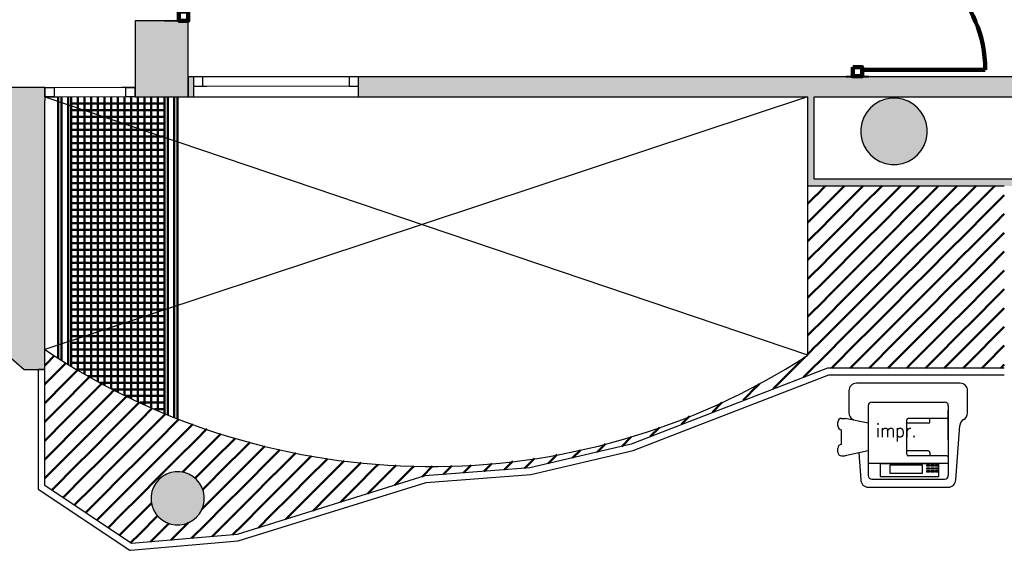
# Model space of a CAD drawing. Header units: metres. Extents: x -1 to 461, y -6 to 31.
# Tile 7 of 25: x 409.56 to 416.97, y 20.75 to 24.74. Entities that reach past the tile are written whole.
import ezdxf

# ---------------------------------------------------------------- set-up
doc = ezdxf.new("R2010")
doc.units = ezdxf.units.M
for name, pattern in [('CONTINUA', [0]), ('PUNKT', [6.35, 0, -6.35]), ('VERDECKT', [9.525, 6.35, -3.175])]:
    doc.linetypes.add(name, pattern=pattern)
for name, color, linetype, lineweight in [('3D P3 MURS', 7, 'CONTINUA', 25), ('3D P3 MURS NOUS', 7, 'CONTINUA', 25), ('3D P3 PILAR', 7, 'CONTINUA', 25), ('P3 ESCALES 2D', 7, 'CONTINUA', 25), ('P3 MOBLES', 7, 'CONTINUA', 25)]:
    doc.layers.add(name, color=color, linetype=linetype, lineweight=lineweight)
doc.styles.add('SIMPLEX', font='simplex_.ttf')

# ---------------------------------------------------------------- blocks, each defined once
blk = doc.blocks.new('_CLOSEDFILLED')
at = {"color": 0, "linetype": 'ByBlock', "lineweight": -2}
blk.add_solid([(-1, 0), (0, 0), (-1, 0)], dxfattribs=at)
blk = doc.blocks.new('TRAMA_0')
at = {"layer": 'P3 MOBLES', "color": 202, "linetype": 'CONTINUA', "lineweight": 50, "transparency": 33554687}
for p, q in [((415.5527, 23.4195), (415.6226, 23.4895)), ((415.6234, 23.3488), (415.764, 23.4895)), ((415.8355, 23.4195), (415.9054, 23.4895)), ((415.9062, 23.3488), (416.0469, 23.4895)), ((416.1183, 23.4195), (416.1883, 23.4895)), ((416.1891, 23.3488), (416.3297, 23.4895)), ((416.4012, 23.4195), (416.4711, 23.4895)), ((416.4719, 23.3488), (416.6125, 23.4895)), ((416.684, 23.4195), (416.754, 23.4895)), ((416.7547, 23.3488), (416.8954, 23.4895)), ((415.487, 23.3538), (415.5525, 23.4194)), ((415.6941, 23.2781), (415.8354, 23.4194)), ((415.9769, 23.2781), (416.1182, 23.4194)), ((416.2598, 23.2781), (416.401, 23.4194)), ((416.5426, 23.2781), (416.6839, 23.4194)), ((416.8254, 23.2781), (416.9667, 23.4194)), ((416.9669, 23.4195), (416.967, 23.4196)), ((415.487, 23.2124), (415.6232, 23.3487)), ((415.7648, 23.2074), (415.9061, 23.3487)), ((416.0476, 23.2074), (416.1889, 23.3487)), ((416.3305, 23.2074), (416.4718, 23.3487)), ((416.6133, 23.2074), (416.7546, 23.3487)), ((415.5527, 23.1367), (415.6939, 23.278)), ((415.8355, 23.1367), (415.9768, 23.278)), ((416.1183, 23.1367), (416.2596, 23.278)), ((416.4012, 23.1367), (416.5425, 23.278)), ((416.684, 23.1367), (416.8253, 23.278)), ((416.8962, 23.2074), (416.967, 23.2782)), ((415.6234, 23.066), (415.7646, 23.2072)), ((415.9062, 23.066), (416.0475, 23.2072)), ((416.1891, 23.066), (416.3303, 23.2072)), ((416.4719, 23.066), (416.6132, 23.2072)), ((416.7547, 23.066), (416.896, 23.2072)), ((415.487, 23.071), (415.5525, 23.1365)), ((415.6941, 22.9953), (415.8354, 23.1365)), ((415.9769, 22.9953), (416.1182, 23.1365)), ((416.2598, 22.9953), (416.401, 23.1365)), ((416.5426, 22.9953), (416.6839, 23.1365)), ((416.8254, 22.9953), (416.9667, 23.1365)), ((416.9669, 23.1367), (416.967, 23.1368)), ((415.487, 22.9296), (415.6232, 23.0658)), ((415.7648, 22.9245), (415.9061, 23.0658)), ((416.0476, 22.9245), (416.1889, 23.0658)), ((416.3305, 22.9245), (416.4718, 23.0658)), ((416.6133, 22.9245), (416.7546, 23.0658)), ((415.5527, 22.8538), (415.6939, 22.9951)), ((415.8355, 22.8538), (415.9768, 22.9951)), ((416.1183, 22.8538), (416.2596, 22.9951)), ((416.4012, 22.8538), (416.5425, 22.9951)), ((416.684, 22.8538), (416.8253, 22.9951)), ((416.8962, 22.9245), (416.967, 22.9954)), ((415.6234, 22.7831), (415.7646, 22.9244)), ((415.9062, 22.7831), (416.0475, 22.9244)), ((416.1891, 22.7831), (416.3303, 22.9244)), ((416.4719, 22.7831), (416.6132, 22.9244)), ((416.7547, 22.7831), (416.896, 22.9244)), ((415.487, 22.7882), (415.5525, 22.8537)), ((415.6941, 22.7124), (415.8354, 22.8537)), ((415.9769, 22.7124), (416.1182, 22.8537)), ((416.2598, 22.7124), (416.401, 22.8537)), ((416.5426, 22.7124), (416.6839, 22.8537)), ((416.8254, 22.7124), (416.9667, 22.8537)), ((416.9669, 22.8538), (416.967, 22.8539)), ((415.487, 22.6467), (415.6232, 22.783)), ((415.7648, 22.6417), (415.9061, 22.783)), ((416.0476, 22.6417), (416.1889, 22.783)), ((416.3305, 22.6417), (416.4718, 22.783)), ((416.6133, 22.6417), (416.7546, 22.783)), ((415.5527, 22.571), (415.6939, 22.7123)), ((415.8355, 22.571), (415.9768, 22.7123)), ((416.1183, 22.571), (416.2596, 22.7123)), ((416.4012, 22.571), (416.5425, 22.7123)), ((416.684, 22.571), (416.8253, 22.7123)), ((416.8962, 22.6417), (416.967, 22.7125)), ((415.6234, 22.5003), (415.7646, 22.6416)), ((415.9062, 22.5003), (416.0475, 22.6416)), ((416.1891, 22.5003), (416.3303, 22.6416)), ((416.4719, 22.5003), (416.6132, 22.6416)), ((416.7547, 22.5003), (416.896, 22.6416)), ((415.487, 22.5053), (415.5525, 22.5708)), ((415.6941, 22.4296), (415.8354, 22.5708)), ((415.9769, 22.4296), (416.1182, 22.5708)), ((416.2598, 22.4296), (416.401, 22.5708)), ((416.5426, 22.4296), (416.6839, 22.5708)), ((416.8254, 22.4296), (416.9667, 22.5708)), ((416.9669, 22.571), (416.967, 22.5711)), ((415.487, 22.3639), (415.6232, 22.5001)), ((415.7648, 22.3589), (415.9061, 22.5001)), ((416.0476, 22.3589), (416.1889, 22.5001)), ((416.3305, 22.3589), (416.4718, 22.5001)), ((416.6133, 22.3589), (416.7546, 22.5001)), ((415.5527, 22.2881), (415.6939, 22.4294)), ((415.8355, 22.2881), (415.9768, 22.4294)), ((416.1183, 22.2881), (416.2596, 22.4294)), ((416.4012, 22.2881), (416.5425, 22.4294)), ((416.684, 22.2881), (416.8253, 22.4294)), ((416.8962, 22.3589), (416.967, 22.4297)), ((415.6234, 22.2174), (415.7646, 22.3587)), ((415.9062, 22.2174), (416.0475, 22.3587)), ((416.1891, 22.2174), (416.3303, 22.3587)), ((416.4719, 22.2174), (416.6132, 22.3587)), ((416.7547, 22.2174), (416.896, 22.3587)), ((415.487, 22.2225), (415.5525, 22.288)), ((415.6941, 22.1467), (415.8354, 22.288)), ((415.9769, 22.1467), (416.1182, 22.288)), ((416.2598, 22.1467), (416.401, 22.288)), ((416.5426, 22.1467), (416.6839, 22.288)), ((416.8254, 22.1467), (416.9667, 22.288)), ((416.9669, 22.2881), (416.967, 22.2883)), ((409.7544, 22.1467), (409.8213, 22.2137)), ((409.8251, 22.076), (409.9088, 22.1598)), ((415.4112, 22.1467), (415.4657, 22.2011)), ((415.4819, 22.076), (415.6232, 22.2173)), ((415.8082, 22.1195), (415.9061, 22.2173)), ((416.0911, 22.1195), (416.1889, 22.2173)), ((416.3739, 22.1195), (416.4718, 22.2173)), ((416.6568, 22.1195), (416.7546, 22.2173)), ((409.747, 22.1393), (409.7542, 22.1466)), ((409.8958, 22.0053), (409.997, 22.1065)), ((415.2698, 22.0053), (415.4111, 22.1466)), ((415.6668, 22.1195), (415.6939, 22.1466)), ((415.9497, 22.1195), (415.9768, 22.1466)), ((416.2325, 22.1195), (416.2596, 22.1466)), ((416.5153, 22.1195), (416.5425, 22.1466)), ((416.7982, 22.1195), (416.8253, 22.1466)), ((416.9396, 22.1195), (416.967, 22.1468)), ((409.747, 21.9979), (409.8249, 22.0759)), ((409.7544, 21.8639), (409.8957, 22.0052)), ((409.9665, 21.9346), (410.0847, 22.0528)), ((410.0372, 21.8639), (410.1777, 22.0044)), ((415.229, 21.9645), (415.2697, 22.0052)), ((415.4568, 22.0508), (415.4818, 22.0759)), ((409.8251, 21.7932), (409.9664, 21.9345)), ((410.1079, 21.7932), (410.2492, 21.9345)), ((410.2494, 21.9346), (410.2708, 21.956)), ((415.0013, 21.8782), (415.0575, 21.9345)), ((415.0577, 21.9346), (415.1252, 22.0021)), ((409.747, 21.8565), (409.7542, 21.8637)), ((409.8958, 21.7225), (410.0371, 21.8637)), ((410.1786, 21.7225), (410.3199, 21.8637)), ((410.3201, 21.8639), (410.3638, 21.9076)), ((410.3908, 21.7932), (410.4599, 21.8623)), ((414.7705, 21.7888), (414.8424, 21.8607)), ((409.747, 21.7151), (409.8249, 21.793)), ((409.9665, 21.6518), (410.1078, 21.793)), ((410.2494, 21.6518), (410.3906, 21.793)), ((410.4615, 21.7225), (410.5588, 21.8197)), ((409.7544, 21.581), (409.8957, 21.7223)), ((410.0372, 21.581), (410.1785, 21.7223)), ((410.3201, 21.581), (410.4613, 21.7223)), ((410.5322, 21.6518), (410.6576, 21.7771)), ((410.6029, 21.581), (410.7442, 21.7223)), ((410.7443, 21.7225), (410.7564, 21.7346)), ((414.5369, 21.6967), (414.5985, 21.7583)), ((409.8251, 21.5103), (409.9664, 21.6516)), ((410.1079, 21.5103), (410.2492, 21.6516)), ((410.3908, 21.5103), (410.5321, 21.6516)), ((410.6736, 21.5103), (410.8149, 21.6516)), ((410.815, 21.6518), (410.8614, 21.6981)), ((410.8857, 21.581), (410.9663, 21.6616)), ((414.3033, 21.6045), (414.3717, 21.6728)), ((409.747, 21.5736), (409.7542, 21.5809)), ((409.8958, 21.4396), (410.0371, 21.5809)), ((410.1786, 21.4396), (410.3199, 21.5809)), ((410.4615, 21.4396), (410.6028, 21.5809)), ((410.7443, 21.4396), (410.8856, 21.5809)), ((410.9565, 21.5103), (411.0713, 21.6251)), ((411.0272, 21.4396), (411.1685, 21.5809)), ((411.1686, 21.581), (411.1801, 21.5926)), ((411.2393, 21.5103), (411.2916, 21.5627)), ((414.0883, 21.5309), (414.1606, 21.6032)), ((409.747, 21.4322), (409.8249, 21.5102)), ((409.9665, 21.3689), (410.1078, 21.5102)), ((410.2494, 21.3689), (410.3906, 21.5102)), ((410.5322, 21.3689), (410.6735, 21.5102)), ((410.815, 21.3689), (410.9563, 21.5102)), ((411.0979, 21.3689), (411.2392, 21.5102)), ((411.31, 21.4396), (411.4032, 21.5328)), ((411.3807, 21.3689), (411.5168, 21.505)), ((413.719, 21.4445), (413.7776, 21.503)), ((413.9037, 21.4877), (413.9664, 21.5505)), ((409.7544, 21.2982), (409.8957, 21.4395)), ((410.0372, 21.2982), (410.1785, 21.4395)), ((410.3201, 21.2982), (410.4613, 21.4395)), ((410.6029, 21.2982), (410.7442, 21.4395)), ((410.8857, 21.2982), (411.027, 21.4395)), ((411.1686, 21.2982), (411.3099, 21.4395)), ((411.5929, 21.4396), (411.6355, 21.4823)), ((411.9464, 21.3689), (412.0007, 21.4232)), ((413.2047, 21.3544), (413.2687, 21.4184)), ((413.3606, 21.3689), (413.4313, 21.4396)), ((413.5344, 21.4013), (413.5726, 21.4395)), ((413.5728, 21.4396), (413.6028, 21.4697)), ((409.8251, 21.2275), (409.9664, 21.3688)), ((410.1079, 21.2275), (410.2492, 21.3688)), ((410.3908, 21.2275), (410.5321, 21.3688)), ((410.7824, 21.3362), (410.8149, 21.3688)), ((411.5221, 21.2275), (411.6634, 21.3688)), ((411.805, 21.2275), (411.9463, 21.3688)), ((412.0171, 21.2982), (412.1273, 21.4084)), ((412.0878, 21.2275), (412.2291, 21.3688)), ((412.2293, 21.3689), (412.2555, 21.3951)), ((412.3, 21.2982), (412.3909, 21.3891)), ((412.382, 21.2388), (412.512, 21.3688)), ((412.5121, 21.3689), (412.5263, 21.3831)), ((412.5874, 21.3028), (412.6656, 21.381)), ((412.7455, 21.3194), (412.7948, 21.3688)), ((412.7949, 21.3689), (412.8111, 21.3851)), ((412.8985, 21.3311), (412.9567, 21.3892)), ((413.0516, 21.3427), (413.0776, 21.3688)), ((413.0778, 21.3689), (413.1114, 21.4025)), ((413.3578, 21.3661), (413.3605, 21.3688)), ((409.747, 21.2908), (409.7542, 21.2981)), ((409.8958, 21.1568), (410.0371, 21.2981)), ((410.1786, 21.1568), (410.3199, 21.2981)), ((410.4615, 21.1568), (410.6028, 21.2981)), ((410.8779, 21.2903), (410.8856, 21.2981)), ((411.31, 21.1568), (411.4513, 21.2981)), ((411.5929, 21.1568), (411.7341, 21.2981)), ((411.8757, 21.1568), (412.017, 21.2981)), ((412.1766, 21.1749), (412.2998, 21.2981)), ((409.7992, 21.2015), (409.8249, 21.2273)), ((409.9688, 21.0883), (410.1078, 21.2273)), ((410.2494, 21.0861), (410.3906, 21.2273)), ((410.9353, 21.2064), (410.9563, 21.2273)), ((411.0979, 21.0861), (411.2392, 21.2273)), ((411.3807, 21.0861), (411.522, 21.2273)), ((411.6636, 21.0861), (411.8048, 21.2273)), ((411.9713, 21.1109), (412.0877, 21.2273)), ((409.884, 21.1449), (409.8957, 21.1566)), ((410.0536, 21.0317), (410.1785, 21.1566)), ((410.3201, 21.0154), (410.4613, 21.1566)), ((410.9292, 21.0588), (411.027, 21.1566)), ((411.1686, 21.0154), (411.3099, 21.1566)), ((411.4514, 21.0154), (411.5927, 21.1566)), ((411.7659, 21.047), (411.8756, 21.1566)), ((410.1384, 20.9751), (410.2492, 21.0859)), ((410.3908, 20.9446), (410.5321, 21.0859)), ((410.5322, 21.0861), (410.5502, 21.1041)), ((410.9565, 20.9446), (411.0977, 21.0859)), ((411.2393, 20.9446), (411.3806, 21.0859)), ((411.5605, 20.983), (411.6634, 21.0859)), ((410.2232, 20.9185), (410.3199, 21.0152)), ((410.4615, 20.8739), (410.5961, 21.0086)), ((411.0272, 20.8739), (411.1685, 21.0152)), ((411.3552, 20.9191), (411.4513, 21.0152)), ((410.308, 20.8619), (410.3906, 20.9445)), ((410.5419, 20.813), (410.6735, 20.9445)), ((410.6736, 20.9446), (410.6801, 20.9511)), ((410.7443, 20.8739), (410.8276, 20.9572)), ((410.8513, 20.8395), (410.9563, 20.9445)), ((411.1606, 20.866), (411.2392, 20.9445)), ((410.3928, 20.8053), (410.4613, 20.8738)), ((410.6966, 20.8262), (410.7442, 20.8738)), ((411.006, 20.8527), (411.027, 20.8738))]:
    blk.add_line(p, q, dxfattribs=at)
for points in [[(411.4514, 21.2982), (411.5, 21.3467), (411.5, 21.3467), (411.5927, 21.4395)], [(411.6636, 21.3689), (411.6807, 21.386), (411.6807, 21.386), (411.7542, 21.4595)], [(411.7343, 21.2982), (411.8614, 21.4253), (411.8614, 21.4253), (411.8741, 21.4381)], [(410.9565, 21.2275), (410.9578, 21.2288), (410.9578, 21.2288), (411.0977, 21.3688)], [(411.2393, 21.2275), (411.3192, 21.3074), (411.3192, 21.3074), (411.3806, 21.3688)], [(411.0272, 21.1568), (411.1385, 21.2681), (411.1385, 21.2681), (411.1685, 21.2981)]]:
    blk.add_lwpolyline(points, dxfattribs=at)

msp = doc.modelspace()

# ---------------------------------------------------------------- hatches: boundary and pattern name
at = {"layer": '3D P3 MURS', "linetype": 'CONTINUA', "lineweight": 18, "true_color": 0xa0a0a0, "transparency": 33554687}
for points in [[(410.827, 24.3095), (410.827, 24.1595), (410.867, 24.1595), (410.867, 24.3095)], [(417.447, 24.3095), (412.107, 24.3095), (412.107, 24.1595), (417.447, 24.1595)], [(409.747, 24.2295), (409.4785, 24.2295), (409.4785, 24.1295), (409.747, 24.1295)], [(415.487, 24.1595), (415.487, 23.4895), (415.537, 23.4895), (415.537, 24.1595)], [(409.747, 22.1096), (409.747, 24.1295), (409.477, 24.1295), (409.477, 22.2094), (409.5919, 22.1096)], [(415.537, 23.4895), (417.397, 23.4895), (417.397, 23.5395), (415.537, 23.5395)]]:
    msp.add_hatch(color=253, dxfattribs=at).paths.add_polyline_path(points)
at = {"layer": '3D P3 MURS NOUS', "linetype": 'CONTINUA', "lineweight": 18, "true_color": 0xa0a0a0, "transparency": 33554687}
msp.add_hatch(color=253, dxfattribs=at).paths.add_polyline_path([(410.827, 24.7295), (410.827, 24.7304), (410.647, 24.7304), (410.647, 24.7295)])
at = {"layer": '3D P3 MURS NOUS', "linetype": 'CONTINUA', "lineweight": 18, "transparency": 33554687}
msp.add_hatch(color=220, dxfattribs=at).paths.add_polyline_path([(415.947, 24.3095), (415.947, 24.313), (415.777, 24.313), (415.777, 24.3095)])
at = {"layer": '3D P3 PILAR', "linetype": 'CONTINUA', "lineweight": 18, "transparency": 33554687}
for points in [[(410.427, 24.1595), (410.827, 24.1595), (410.827, 24.7295), (410.427, 24.7295)], [(416.1588, 24.1491), (416.1151, 24.1491), (416.0721, 24.1416), (416.0311, 24.1266), (415.9932, 24.1048), (415.9598, 24.0767), (415.9317, 24.0432), (415.9098, 24.0054), (415.8949, 23.9643), (415.8873, 23.9213), (415.8873, 23.8776), (415.8949, 23.8346), (415.9098, 23.7935), (415.9317, 23.7557), (415.9598, 23.7222), (415.9932, 23.6942), (416.0311, 23.6723), (416.0721, 23.6574), (416.1151, 23.6498), (416.1588, 23.6498), (416.2019, 23.6574), (416.2429, 23.6723), (416.2807, 23.6942), (416.3142, 23.7222), (416.3423, 23.7557), (416.3641, 23.7935), (416.3791, 23.8346), (416.3867, 23.8776), (416.3867, 23.9213), (416.3791, 23.9643), (416.3641, 24.0054), (416.3423, 24.0432), (416.3142, 24.0767), (416.2807, 24.1048), (416.2429, 24.1266), (416.2019, 24.1416)], [(410.7645, 21.3392), (410.7295, 21.3392), (410.6951, 21.3331), (410.6622, 21.3212), (410.632, 21.3037), (410.6052, 21.2812), (410.5827, 21.2545), (410.5653, 21.2242), (410.5533, 21.1914), (410.5472, 21.1569), (410.5472, 21.122), (410.5533, 21.0876), (410.5653, 21.0547), (410.5827, 21.0245), (410.6052, 20.9977), (410.632, 20.9752), (410.6622, 20.9577), (410.6951, 20.9458), (410.7295, 20.9397), (410.7645, 20.9397), (410.7989, 20.9458), (410.8317, 20.9577), (410.862, 20.9752), (410.8888, 20.9977), (410.9112, 21.0245), (410.9287, 21.0547), (410.9407, 21.0876), (410.9467, 21.122), (410.9467, 21.1569), (410.9407, 21.1914), (410.9287, 21.2242), (410.9112, 21.2545), (410.8888, 21.2812), (410.862, 21.3037), (410.8317, 21.3212), (410.7989, 21.3331)]]:
    msp.add_hatch(color=9, dxfattribs=at).paths.add_polyline_path(points)

# ---------------------------------------------------------------- linework, layer by layer
at = {"layer": '3D P3 MURS', "color": 7, "linetype": 'CONTINUA', "lineweight": 25, "transparency": 33554687}
for p, q in [((410.867, 24.3095), (410.827, 24.3095)), ((410.827, 24.3095), (410.827, 24.1595)), ((410.867, 24.3095), (410.867, 24.2395)), ((412.107, 24.3095), (410.867, 24.3095)), ((412.107, 24.2395), (412.107, 24.3095)), ((417.447, 24.3095), (412.107, 24.3095)), ((409.747, 24.2295), (409.4785, 24.2295)), ((409.747, 24.2295), (409.747, 24.1595)), ((410.867, 24.2395), (410.867, 24.1595)), ((412.107, 24.1595), (412.107, 24.2395)), ((409.747, 24.1595), (409.747, 24.1295)), ((410.827, 24.1595), (410.867, 24.1595)), ((410.867, 24.1595), (412.107, 24.1595)), ((412.107, 24.1595), (415.487, 24.1595)), ((415.487, 24.1595), (415.487, 23.4895)), ((415.537, 23.5395), (415.537, 24.1595)), ((415.537, 24.1595), (417.397, 24.1595)), ((409.747, 22.1096), (409.747, 24.1295)), ((415.487, 23.4895), (415.537, 23.4895)), ((417.397, 23.5395), (415.537, 23.5395)), ((415.537, 23.4895), (416.967, 23.4895)), ((409.477, 22.2094), (409.5919, 22.1096)), ((409.5919, 22.1096), (409.697, 22.1096)), ((409.747, 22.1096), (409.697, 22.1096)), ((409.697, 22.1096), (409.697, 21.2096)), ((409.697, 22.1096), (409.747, 22.1096)), ((409.747, 21.2365), (409.747, 22.1096)), ((415.6377, 22.1195), (414.1586, 21.5474)), ((416.967, 22.1195), (415.6377, 22.1195)), ((414.5095, 21.6294), (415.647, 22.0695)), ((415.647, 22.0695), (416.967, 22.0695)), ((414.1734, 21.4995), (414.5095, 21.6294)), ((414.1586, 21.5474), (413.3966, 21.369)), ((413.4042, 21.3195), (414.1734, 21.4995)), ((413.3966, 21.369), (412.607, 21.3089)), ((412.607, 21.3089), (411.1937, 20.8688)), ((412.6176, 21.2595), (413.4042, 21.3195)), ((409.697, 21.2096), (410.3864, 20.7495)), ((409.747, 21.2364), (409.747, 21.2365)), ((410.3996, 20.8008), (409.747, 21.2364)), ((411.2034, 20.8195), (412.6165, 21.2595)), ((412.6165, 21.2595), (412.6176, 21.2598)), ((412.6176, 21.2598), (412.6176, 21.2595)), ((410.3919, 20.7499), (411.2034, 20.8195)), ((411.1937, 20.8688), (410.3996, 20.8008)), ((410.3864, 20.7495), (410.3919, 20.7499)), ((410.3919, 20.7499), (410.3919, 20.7499))]:
    msp.add_line(p, q, dxfattribs=at)
at = {"layer": '3D P3 MURS', "color": 7, "linetype": 'PUNKT', "lineweight": 25, "transparency": 33554687}
for p, q in [((412.107, 24.3095), (410.867, 24.3095)), ((410.867, 24.3095), (410.867, 24.2395)), ((412.107, 24.2395), (412.107, 24.3095)), ((410.427, 24.2295), (409.747, 24.2295)), ((409.747, 24.2295), (409.747, 24.1595)), ((410.427, 24.1595), (410.427, 24.2295)), ((410.867, 24.2395), (412.107, 24.2395)), ((409.747, 24.1595), (410.427, 24.1595))]:
    msp.add_line(p, q, dxfattribs=at)
at = {"layer": '3D P3 MURS', "color": 7, "linetype": 'CONTINUA', "lineweight": 25, "transparency": 33554687}
for points in [[(410.867, 24.2395), (410.937, 24.2395), (410.937, 24.3095), (410.867, 24.3095), (410.867, 24.2395)], [(412.037, 24.2395), (412.107, 24.2395), (412.107, 24.3095), (412.037, 24.3095), (412.037, 24.2395)], [(409.817, 24.1595), (409.747, 24.1595), (409.747, 24.2295), (409.817, 24.2295), (409.817, 24.1595)], [(410.427, 24.1595), (410.357, 24.1595), (410.357, 24.2295), (410.427, 24.2295), (410.427, 24.1595)]]:
    msp.add_lwpolyline(points, close=True, dxfattribs=at)
at = {"layer": '3D P3 MURS', "color": 40, "linetype": 'CONTINUA', "lineweight": 18, "transparency": 33554687}
for points in [[(410.937, 24.2395), (412.037, 24.2395), (412.037, 24.3095), (410.937, 24.3095), (410.937, 24.2395)], [(410.357, 24.1595), (409.817, 24.1595), (409.817, 24.2295), (410.357, 24.2295), (410.357, 24.1595)]]:
    msp.add_lwpolyline(points, close=True, dxfattribs=at)
at = {"layer": '3D P3 MURS NOUS', "color": 7, "linetype": 'CONTINUA', "lineweight": 25, "transparency": 33554687}
for p, q in [((410.647, 24.7304), (410.827, 24.7304)), ((410.647, 24.7304), (410.647, 24.7295)), ((410.647, 24.7295), (410.827, 24.7295)), ((410.827, 24.7295), (410.827, 24.7304)), ((415.777, 24.313), (415.947, 24.313)), ((415.777, 24.313), (415.777, 24.3095)), ((415.777, 24.3095), (415.947, 24.3095)), ((415.947, 24.3095), (415.947, 24.313))]:
    msp.add_line(p, q, dxfattribs=at)
at = {"layer": '3D P3 MURS NOUS', "color": 240, "linetype": 'CONTINUA', "lineweight": 140, "transparency": 33554687}
msp.add_line((415.897, 24.363), (416.8236, 24.363), dxfattribs=at)
for points in [[(410.827, 24.8004), (410.827, 24.7304), (410.757, 24.7304), (410.757, 24.8004), (410.827, 24.8004)], [(415.827, 24.383), (415.827, 24.313), (415.897, 24.313), (415.897, 24.383), (415.827, 24.383)]]:
    msp.add_lwpolyline(points, close=True, dxfattribs=at)
msp.add_arc((415.897, 24.363), 0.9266, 0, 90, dxfattribs=at)
at = {"layer": '3D P3 PILAR', "color": 7, "linetype": 'CONTINUA', "lineweight": 25, "transparency": 33554687}
for p, q in [((410.827, 24.7295), (410.427, 24.7295)), ((410.427, 24.7295), (410.427, 24.1595)), ((410.827, 24.1595), (410.827, 24.7295)), ((410.427, 24.1595), (410.827, 24.1595)), ((415.9932, 24.1048), (415.9598, 24.0767)), ((416.0311, 24.1266), (415.9932, 24.1048)), ((416.0721, 24.1416), (416.0311, 24.1266)), ((416.1151, 24.1491), (416.0721, 24.1416)), ((416.1588, 24.1491), (416.1151, 24.1491)), ((416.2019, 24.1416), (416.1588, 24.1491)), ((416.2429, 24.1266), (416.2019, 24.1416)), ((416.2807, 24.1048), (416.2429, 24.1266)), ((416.3142, 24.0767), (416.2807, 24.1048)), ((415.9098, 24.0054), (415.8949, 23.9643)), ((415.9317, 24.0432), (415.9098, 24.0054)), ((415.9598, 24.0767), (415.9317, 24.0432)), ((416.3423, 24.0432), (416.3142, 24.0767)), ((416.3641, 24.0054), (416.3423, 24.0432)), ((416.3791, 23.9643), (416.3641, 24.0054)), ((415.8949, 23.9643), (415.8873, 23.9213)), ((416.3867, 23.9213), (416.3791, 23.9643)), ((415.8873, 23.9213), (415.8873, 23.8776)), ((415.8873, 23.8776), (415.8949, 23.8346)), ((416.3791, 23.8346), (416.3867, 23.8776)), ((416.3867, 23.8776), (416.3867, 23.9213)), ((415.8949, 23.8346), (415.9098, 23.7935)), ((415.9098, 23.7935), (415.9317, 23.7557)), ((416.3423, 23.7557), (416.3641, 23.7935)), ((416.3641, 23.7935), (416.3791, 23.8346)), ((415.9317, 23.7557), (415.9598, 23.7222)), ((415.9598, 23.7222), (415.9932, 23.6942)), ((416.2807, 23.6942), (416.3142, 23.7222)), ((416.3142, 23.7222), (416.3423, 23.7557)), ((415.9932, 23.6942), (416.0311, 23.6723)), ((416.0311, 23.6723), (416.0721, 23.6574)), ((416.0721, 23.6574), (416.1151, 23.6498)), ((416.1151, 23.6498), (416.1588, 23.6498)), ((416.1588, 23.6498), (416.2019, 23.6574)), ((416.2019, 23.6574), (416.2429, 23.6723)), ((416.2429, 23.6723), (416.2807, 23.6942)), ((410.7295, 21.3392), (410.6951, 21.3331)), ((410.7645, 21.3392), (410.7295, 21.3392)), ((410.7989, 21.3331), (410.7645, 21.3392)), ((410.6052, 21.2812), (410.5827, 21.2545)), ((410.632, 21.3037), (410.6052, 21.2812)), ((410.6622, 21.3212), (410.632, 21.3037)), ((410.6951, 21.3331), (410.6622, 21.3212)), ((410.8317, 21.3212), (410.7989, 21.3331)), ((410.862, 21.3037), (410.8317, 21.3212)), ((410.8888, 21.2812), (410.862, 21.3037)), ((410.9112, 21.2545), (410.8888, 21.2812)), ((410.5533, 21.1914), (410.5472, 21.1569)), ((410.5653, 21.2242), (410.5533, 21.1914)), ((410.5827, 21.2545), (410.5653, 21.2242)), ((410.9287, 21.2242), (410.9112, 21.2545)), ((410.9407, 21.1914), (410.9287, 21.2242)), ((410.9467, 21.1569), (410.9407, 21.1914)), ((410.5472, 21.1569), (410.5472, 21.122)), ((410.5472, 21.122), (410.5533, 21.0876)), ((410.9407, 21.0876), (410.9467, 21.122)), ((410.9467, 21.122), (410.9467, 21.1569)), ((410.5533, 21.0876), (410.5653, 21.0547)), ((410.5653, 21.0547), (410.5827, 21.0245)), ((410.9112, 21.0245), (410.9287, 21.0547)), ((410.9287, 21.0547), (410.9407, 21.0876)), ((410.5827, 21.0245), (410.6052, 20.9977)), ((410.6052, 20.9977), (410.632, 20.9752)), ((410.632, 20.9752), (410.6622, 20.9577)), ((410.8317, 20.9577), (410.862, 20.9752)), ((410.862, 20.9752), (410.8888, 20.9977)), ((410.8888, 20.9977), (410.9112, 21.0245)), ((410.6622, 20.9577), (410.6951, 20.9458)), ((410.6951, 20.9458), (410.7295, 20.9397)), ((410.7295, 20.9397), (410.7645, 20.9397)), ((410.7645, 20.9397), (410.7989, 20.9458)), ((410.7989, 20.9458), (410.8317, 20.9577))]:
    msp.add_line(p, q, dxfattribs=at)
at = {"layer": 'P3 ESCALES 2D', "color": 7, "linetype": 'VERDECKT', "lineweight": 25, "transparency": 33554687}
for p, q in [((409.747, 24.1595), (415.487, 22.2195)), ((415.487, 24.1595), (409.747, 22.2595))]:
    msp.add_line(p, q, dxfattribs=at)
at = {"layer": 'P3 ESCALES 2D', "color": 202, "lineweight": 50, "transparency": 33554687}
for p, q in [((409.847, 22.1944), (409.847, 24.1595)), ((409.872, 22.1786), (409.872, 24.1595)), ((409.922, 22.1476), (409.922, 24.1595)), ((409.947, 22.1324), (409.947, 24.1595)), ((409.997, 22.1026), (409.997, 24.1595)), ((410.047, 22.0736), (410.047, 24.1595)), ((410.097, 22.0452), (410.097, 24.1595)), ((410.147, 22.0176), (410.147, 24.1595)), ((410.197, 21.9907), (410.197, 24.1595)), ((410.247, 21.9645), (410.247, 24.1595)), ((410.297, 21.939), (410.297, 24.1595)), ((410.347, 21.9141), (410.347, 24.1595)), ((410.397, 21.8899), (410.397, 24.1595)), ((410.447, 21.8664), (410.447, 24.1595)), ((410.497, 21.8435), (410.497, 24.1595)), ((410.547, 21.8212), (410.547, 24.1595)), ((410.597, 21.7995), (410.597, 24.1595)), ((410.647, 21.7785), (410.647, 24.1595)), ((410.672, 21.7682), (410.672, 24.1595)), ((410.722, 21.7481), (410.722, 24.1595)), ((410.747, 21.7382), (410.747, 24.1595)), ((410.647, 24.1095), (409.947, 24.1095)), ((410.647, 24.0595), (409.947, 24.0595)), ((410.647, 24.0095), (409.947, 24.0095)), ((410.647, 23.9595), (409.947, 23.9595)), ((410.647, 23.9095), (409.947, 23.9095)), ((410.647, 23.8595), (409.947, 23.8595)), ((410.647, 23.8095), (409.947, 23.8095)), ((410.647, 23.7595), (409.947, 23.7595)), ((410.647, 23.7095), (409.947, 23.7095)), ((410.647, 23.6595), (409.947, 23.6595)), ((410.647, 23.6095), (409.947, 23.6095)), ((410.647, 23.5595), (409.947, 23.5595)), ((410.647, 23.5095), (409.947, 23.5095)), ((410.647, 23.4595), (409.947, 23.4595)), ((410.647, 23.4095), (409.947, 23.4095)), ((410.647, 23.3595), (409.947, 23.3595)), ((410.647, 23.3095), (409.947, 23.3095)), ((410.647, 23.2595), (409.947, 23.2595)), ((410.647, 23.2095), (409.947, 23.2095)), ((410.647, 23.1595), (409.947, 23.1595)), ((410.647, 23.1095), (409.947, 23.1095)), ((410.647, 23.0595), (409.947, 23.0595)), ((410.647, 23.0095), (409.947, 23.0095)), ((410.647, 22.9595), (409.947, 22.9595)), ((410.647, 22.9095), (409.947, 22.9095)), ((410.647, 22.8595), (409.947, 22.8595)), ((410.647, 22.8095), (409.947, 22.8095)), ((410.647, 22.7595), (409.947, 22.7595)), ((410.647, 22.7095), (409.947, 22.7095)), ((410.647, 22.6595), (409.947, 22.6595)), ((410.647, 22.6095), (409.947, 22.6095)), ((410.647, 22.5595), (409.947, 22.5595)), ((410.647, 22.5095), (409.947, 22.5095)), ((410.647, 22.4595), (409.947, 22.4595)), ((410.647, 22.4095), (409.947, 22.4095)), ((410.647, 22.3595), (409.947, 22.3595)), ((410.647, 22.3095), (409.947, 22.3095)), ((410.647, 22.2595), (409.947, 22.2595)), ((410.647, 22.2095), (409.947, 22.2095)), ((410.647, 22.1595), (409.947, 22.1595)), ((410.647, 22.1095), (409.9854, 22.1095)), ((410.647, 22.0595), (410.0717, 22.0595)), ((410.647, 22.0095), (410.162, 22.0095)), ((410.647, 21.9595), (410.2568, 21.9595)), ((410.647, 21.9095), (410.3565, 21.9095)), ((410.647, 21.8595), (410.4619, 21.8595)), ((410.647, 21.8095), (410.5739, 21.8095))]:
    msp.add_line(p, q, dxfattribs=at)
at = {"layer": 'P3 ESCALES 2D', "color": 7, "lineweight": 25, "transparency": 33554687}
msp.add_line((415.487, 23.4895), (415.487, 22.2138), dxfattribs=at)
msp.add_arc((412.6518, 26.6124), 5.2332, 236.28434, 302.80462, dxfattribs=at)
at = {"layer": 'P3 MOBLES', "color": 180, "transparency": 33554687}
for p, q in [((416.6349, 22.0049), (415.8539, 22.0049)), ((415.7981, 21.9491), (415.7981, 21.7818)), ((416.6907, 21.7818), (416.6907, 21.9491)), ((415.9711, 21.864), (416.5178, 21.864)), ((415.9432, 21.8361), (415.9432, 21.3117)), ((416.5457, 21.8361), (416.5457, 21.3117)), ((416.5457, 21.5805), (416.5457, 21.8036)), ((415.7142, 21.6842), (415.7142, 21.7134)), ((415.7421, 21.7413), (415.77, 21.7413)), ((415.9432, 21.7046), (415.77, 21.7413)), ((416.2333, 21.471), (416.2333, 21.7301)), ((416.5345, 21.7413), (416.2444, 21.7413)), ((416.4064, 21.7158), (416.4064, 21.7413)), ((415.7421, 21.5448), (415.7421, 21.6563)), ((415.7421, 21.6563), (415.7421, 21.6563)), ((416.3953, 21.7046), (416.2333, 21.7046)), ((416.6015, 21.2797), (416.6321, 21.6876)), ((415.7142, 21.4877), (415.7142, 21.5169)), ((415.7421, 21.5448), (415.7421, 21.5448)), ((415.9432, 21.4965), (415.77, 21.4598)), ((416.3953, 21.4965), (416.2333, 21.4965)), ((416.4064, 21.4853), (416.4064, 21.4598)), ((415.7421, 21.4598), (415.77, 21.4598)), ((415.8723, 21.4815), (415.8874, 21.2797)), ((416.5345, 21.4598), (416.2444, 21.4598)), ((415.9432, 21.404), (416.5457, 21.404)), ((416.0333, 21.3994), (416.0333, 21.3034)), ((416.4751, 21.3994), (416.0333, 21.3994)), ((416.1088, 21.3925), (416.3487, 21.3925)), ((416.1088, 21.3268), (416.1088, 21.3925)), ((416.3487, 21.3925), (416.3487, 21.3268)), ((416.3829, 21.3817), (416.3829, 21.3929)), ((416.3829, 21.3929), (416.4052, 21.3929)), ((416.4052, 21.3817), (416.3829, 21.3817)), ((416.3829, 21.3594), (416.3829, 21.3706)), ((416.3829, 21.3706), (416.4052, 21.3706)), ((416.4052, 21.3594), (416.3829, 21.3594)), ((416.3829, 21.3371), (416.3829, 21.3483)), ((416.3829, 21.3483), (416.4052, 21.3483)), ((416.4052, 21.3371), (416.3829, 21.3371)), ((416.4052, 21.3929), (416.4052, 21.3817)), ((416.4052, 21.3706), (416.4052, 21.3594)), ((416.4052, 21.3483), (416.4052, 21.3371)), ((416.4164, 21.3817), (416.4164, 21.3929)), ((416.4164, 21.3929), (416.4387, 21.3929)), ((416.4387, 21.3817), (416.4164, 21.3817)), ((416.4164, 21.3594), (416.4164, 21.3706)), ((416.4164, 21.3706), (416.4387, 21.3706)), ((416.4387, 21.3594), (416.4164, 21.3594)), ((416.4164, 21.3371), (416.4164, 21.3483)), ((416.4164, 21.3483), (416.4387, 21.3483)), ((416.4387, 21.3371), (416.4164, 21.3371)), ((416.4387, 21.3929), (416.4387, 21.3817)), ((416.4387, 21.3706), (416.4387, 21.3594)), ((416.4387, 21.3483), (416.4387, 21.3371)), ((416.4498, 21.3817), (416.4498, 21.3929)), ((416.4498, 21.3929), (416.4722, 21.3929)), ((416.4722, 21.3817), (416.4498, 21.3817)), ((416.4498, 21.3594), (416.4498, 21.3706)), ((416.4498, 21.3706), (416.4722, 21.3706)), ((416.4722, 21.3594), (416.4498, 21.3594)), ((416.4498, 21.3371), (416.4498, 21.3483)), ((416.4498, 21.3483), (416.4722, 21.3483)), ((416.4722, 21.3371), (416.4498, 21.3371)), ((416.4722, 21.3929), (416.4722, 21.3817)), ((416.4722, 21.3706), (416.4722, 21.3594)), ((416.4722, 21.3483), (416.4722, 21.3371)), ((416.4751, 21.3034), (416.4751, 21.3994)), ((415.9711, 21.2838), (416.5178, 21.2838)), ((416.0333, 21.3034), (416.4751, 21.3034)), ((416.3487, 21.3268), (416.1088, 21.3268)), ((415.9432, 21.2239), (416.5457, 21.2239))]:
    msp.add_line(p, q, dxfattribs=at)
for centre, radius, start, end in [((415.8539, 21.9491), 0.0558, 90, 180), ((416.6349, 21.9491), 0.0558, 0, 90), ((415.9711, 21.8361), 0.0279, 90, 180), ((416.5178, 21.8361), 0.0279, 0, 90), ((415.8539, 21.7818), 0.0558, 180, 241.78267), ((416.6349, 21.7818), 0.0558, 298.21733, 0), ((415.7421, 21.7134), 0.0279, 90, 180), ((415.8012, 21.6835), 0.0558, 51.94257, 61.78267), ((416.2444, 21.7301), 0.0112, 90, 180), ((416.3953, 21.7158), 0.0112, 270, 0), ((416.5345, 21.7524), 0.0112, 270, 0), ((416.6877, 21.6835), 0.0558, 118.21733, 175.71085), ((415.7421, 21.6842), 0.0279, 180, 270), ((415.7421, 21.5169), 0.0279, 90, 180), ((415.7421, 21.4877), 0.0279, 180, 270), ((416.3953, 21.4853), 0.0112, 0, 90), ((416.2444, 21.471), 0.0112, 180, 270), ((416.5345, 21.4487), 0.0112, 0, 90), ((415.9432, 21.2797), 0.0558, 180, 270), ((415.9711, 21.3117), 0.0279, 180, 270), ((416.5178, 21.3117), 0.0279, 270, 0), ((416.5457, 21.2797), 0.0558, 270, 0)]:
    msp.add_arc(centre, radius, start, end, dxfattribs=at)

# ---------------------------------------------------------------- block references
at = {"layer": '3D P3 PILAR', "color": 7, "linetype": 'CONTINUA', "lineweight": 25, "transparency": 33554687, "xscale": 0.0002666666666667, "yscale": 0.0002666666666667, "zscale": 0.0002666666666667}
for p in [(416.137, 23.8995), (410.747, 21.1395)]:
    msp.add_blockref('_CLOSEDFILLED', p, dxfattribs=at)
at = {"layer": 'P3 MOBLES', "color": 202, "linetype": 'CONTINUA', "lineweight": 50, "transparency": 33554687}
msp.add_blockref('TRAMA_0', (0, 0), dxfattribs=at)

# ---------------------------------------------------------------- texts
at = {"layer": 'P3 MOBLES', "linetype": 'CONTINUA', "lineweight": 13, "transparency": 33554687, "insert": (416.1538, 21.5673), "char_height": 0.1, "width": 0.402252, "attachment_point": 8, "style": 'SIMPLEX'}
msp.add_mtext('\\W0.89;impr.', dxfattribs=at)

doc.saveas('drawing.dxf')
